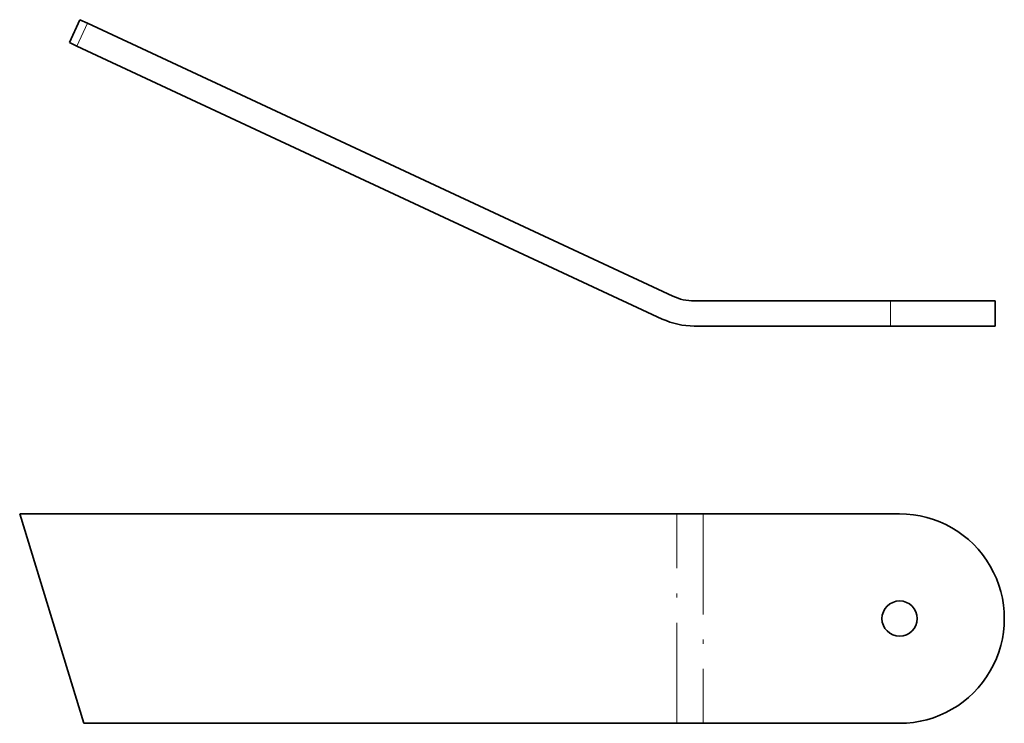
# Model space of a CAD drawing. Extents: x -215 to 297, y 0 to 210.
# Tile 1 of 11: x -215 to -97, y 108 to 192. Entities that reach past the tile are written whole.
import ezdxf

# ---------------------------------------------------------------- set-up
doc = ezdxf.new("R2010")
doc.units = 0
doc.linetypes.add('DASHDOT', pattern=[18.5, 12, -3, 0.5, -3])

msp = doc.modelspace()

# ---------------------------------------------------------------- linework, layer by layer
at = {"color": 7, "lineweight": 35, "ltscale": 0.075}
for p, q in [((-208.709686, 189.695755), (-207.441833, 192.414688)), ((-98.215057, 155.855576), (-98.215057, 158.855576))]:
    msp.add_line(p, q, dxfattribs=at)
at = {"color": 7, "lineweight": 13, "ltscale": 0.075}
for p, q in [((-207.803375, 189.273132), (-206.535522, 191.992065)), ((-110.715057, 155.855576), (-110.715057, 158.855576))]:
    msp.add_line(p, q, dxfattribs=at)
at = {"color": 7, "lineweight": 35, "ltscale": 0.025}
for p, q in [((-206.535522, 191.992065), (-207.441833, 192.414688)), ((-207.803375, 189.273132), (-208.709686, 189.695755))]:
    msp.add_line(p, q, dxfattribs=at)
at = {"color": 7, "lineweight": 35}
for p, q in [((-136.679642, 159.417725), (-206.535522, 191.992065)), ((-137.947495, 156.698807), (-207.803375, 189.273132)), ((-134.143921, 158.855576), (-110.715057, 158.855576)), ((-134.143921, 155.855576), (-110.715057, 155.855576)), ((-214.635651, 133.455048), (-206.992401, 108.455048)), ((-214.635651, 133.455048), (-136.206787, 133.455048)), ((-133.064545, 133.455048), (-109.635651, 133.455048)), ((-136.206787, 108.455048), (-206.992401, 108.455048)), ((-109.635651, 108.455048), (-133.064545, 108.455048))]:
    msp.add_line(p, q, dxfattribs=at)
at = {"color": 7, "lineweight": 35, "ltscale": 0.3125}
for p, q in [((-98.215057, 158.855576), (-110.715057, 158.855576)), ((-98.215057, 155.855576), (-110.715057, 155.855576))]:
    msp.add_line(p, q, dxfattribs=at)
at = {"color": 7, "lineweight": 35, "ltscale": 0.078556}
for p, q in [((-136.206787, 133.455048), (-133.064545, 133.455048)), ((-133.064545, 108.455048), (-136.206787, 108.455048))]:
    msp.add_line(p, q, dxfattribs=at)
at = {"color": 7, "linetype": 'DASHDOT', "lineweight": 13}
for p, q in [((-136.206787, 108.455048), (-136.206787, 133.455048)), ((-133.064545, 133.455048), (-133.064545, 108.455048))]:
    msp.add_line(p, q, dxfattribs=at)
at = {"color": 7, "lineweight": 35}
msp.add_circle((-109.635651, 120.955048), 2.1, dxfattribs=at)
for centre, radius, start, end in [((-134.143921, 164.855576), 6, 244.999996, 269.999997), ((-134.143921, 164.855576), 9, 244.999996, 269.999997), ((-109.635651, 120.955048), 12.5, 269.999997, 90.000003)]:
    msp.add_arc(centre, radius, start, end, dxfattribs=at)

doc.saveas('drawing.dxf')
